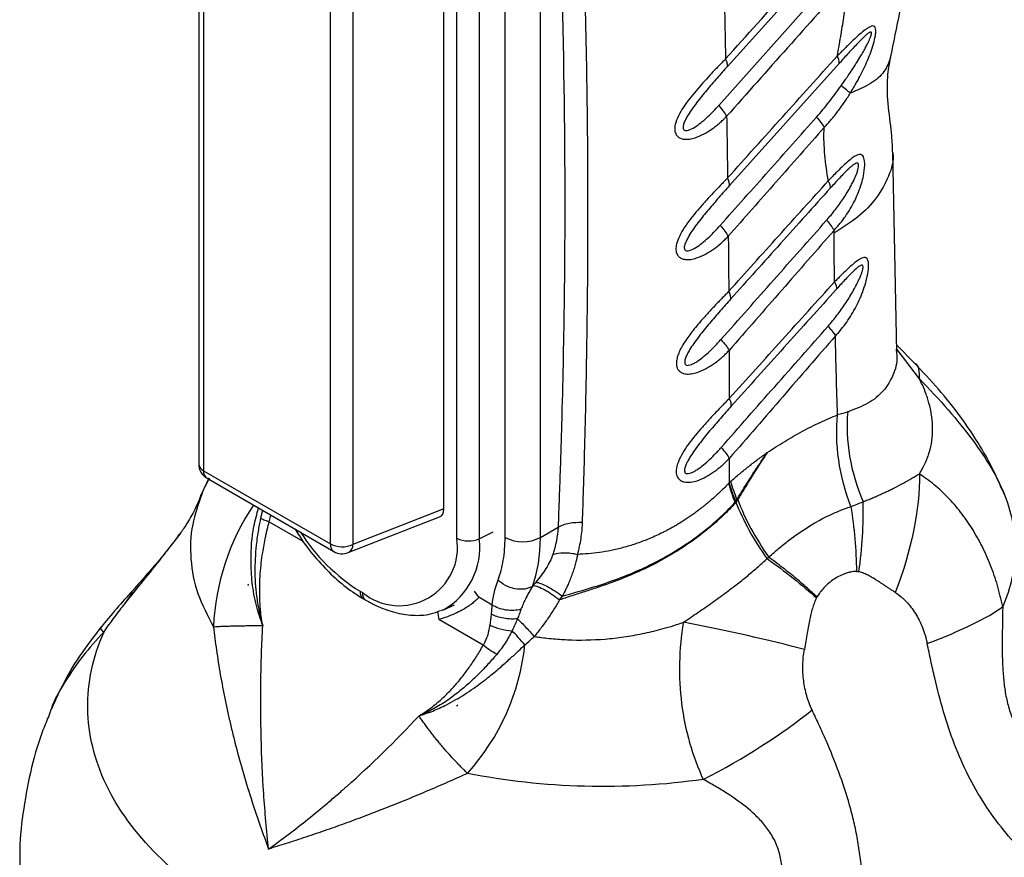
# Model space of a CAD drawing. Header units: millimetres. Extents: x 13 to 546, y 13 to 419.
# Tile 14 of 18: x 455 to 514, y 234 to 285. Entities that reach past the tile are written whole.
import ezdxf

# ---------------------------------------------------------------- set-up
doc = ezdxf.new("R2010")
doc.units = ezdxf.units.MM
doc.header["$LTSCALE"] = 2

msp = doc.modelspace()

# ---------------------------------------------------------------- linework, layer by layer
for p, q in [((465.741, 312.571), (465.741, 258.052)), ((466.034, 312.162), (466.034, 257.644)), ((481.227, 253.595), (481.227, 311.733)), ((482.576, 311.698), (482.576, 253.561)), ((480.447, 255.348), (480.447, 310.879)), ((484.124, 253.637), (484.124, 309.565)), ((486.245, 253.637), (486.245, 309.565)), ((473.647, 253.249), (473.647, 307.767)), ((474.997, 307.733), (474.997, 253.215)), ((505.107, 290.434), (497.469, 281.915)), ((496.945, 279.568), (504.277, 287.783)), ((504.174, 282.096), (497.59, 274.759)), ((507.633, 264.762), (507.385, 276.74)), ((503.868, 271.916), (503.867, 272.073)), ((507.585, 264.935), (507.596, 264.839)), ((507.608, 264.842), (507.631, 264.827)), ((508.697, 264.094), (507.625, 265.174)), ((508.987, 263.157), (507.655, 264.912)), ((497.581, 258.383), (497.579, 256.931)), ((466.034, 257.644), (473.647, 253.249)), ((466.368, 257.193), (466.102, 256.653)), ((466.347, 257.195), (466.111, 256.665)), ((466.241, 257.186), (473.854, 252.791)), ((465.999, 256.444), (465.938, 256.242)), ((497.661, 257.003), (497.579, 256.931)), ((465.9, 256.255), (465.889, 256.228)), ((469.577, 255.26), (469.455, 254.799)), ((480.447, 255.348), (474.997, 253.215)), ((497.934, 255.749), (497.971, 255.811)), ((469.969, 254.583), (470.079, 254.97)), ((474.719, 252.726), (480.196, 254.87)), ((469.969, 254.583), (471.99, 253.416)), ((486.245, 253.637), (487.304, 254.248)), ((482.576, 253.561), (483.412, 253.966)), ((468.713, 250.798), (468.696, 250.765)), ((468.713, 250.798), (468.714, 250.807)), ((468.723, 250.794), (468.713, 250.798)), ((461.31, 249.656), (461.791, 250.328)), ((461.791, 250.328), (461.822, 250.372)), ((475.427, 250.409), (475.568, 250.327)), ((475.634, 249.951), (475.775, 249.869)), ((482.557, 250.043), (482.285, 250.416)), ((483.357, 249.581), (482.557, 250.043)), ((487.398, 249.888), (487.561, 250.111)), ((480.425, 249.295), (481.1, 249.594)), ((480.08, 249.196), (480.15, 248.706)), ((482.817, 247.166), (480.15, 248.706)), ((481.25, 243.562), (481.251, 243.56)), ((481.251, 243.56), (481.267, 243.561)), ((481.251, 243.56), (481.253, 243.516)), ((456.891, 243.347), (456.735, 242.872))]:
    msp.add_line(p, q)
at = {"flags": 128}
msp.add_lwpolyline([(480.425, 249.295), (480.304, 249.244), (480.284, 249.237)], dxfattribs=at)
for centre, radius, start, end in [((503.428, 282.135), 0.747, 357.01976, 32.57865), ((466.741, 258.052), 1, 180, 240.00269), ((466.236, 258.098), 0.497, 185.33049, 245.98965), ((466.514, 257.586), 0.484, 173.09891, 235.58891), ((489.993, 246.433), 26, 156.84119, 157.83901), ((489.993, 246.433), 26, 22.12672, 22.7633), ((480.793, 247.655), 14.181, 146.04413, 177.49623), ((481.385, 260.013), 11.302, 212.44128, 238.18712), ((477.777, 253.035), 3.495, 230.79671, 9.21404), ((478.312, 253.036), 4.297, 299.46311, 7.01691), ((481.937, 254.977), 1.554, 242.80519, 294.30715), ((485.185, 255.684), 2.306, 242.60996, 297.3903), ((474.142, 253.197), 0.498, 174.01441, 234.67341), ((474.358, 254.631), 1.554, 242.80519, 294.30715), ((474.482, 253.184), 0.516, 297.344, 3.37352), ((474.354, 253.657), 1, 240.00269, 291.38039), ((475.907, 250.351), 0.484, 173.09739, 235.60443), ((476.063, 250.275), 0.498, 174.01822, 234.63253), ((471.732, 248.621), 13.654, 317.94164, 353.9733)]:
    msp.add_arc(centre, radius, start, end)
msp.add_ellipse((479.737, 255.764), major_axis=(-0.504, 0.873), ratio=0.573012, start_param=3.054976, end_param=3.923257)
for points, knots in [([(488.772, 254.529), (488.794, 255.202), (488.842, 256.708), (488.913, 259.198), (488.984, 262.156), (489.047, 265.576), (489.104, 270.456), (489.107, 276.598), (489.004, 283.834), (488.795, 290.978), (488.516, 297.27), (488.219, 302.453), (487.959, 306.327), (487.731, 309.409), (487.589, 311.197), (487.528, 311.963)], [0, 0, 0, 0, 0.03395, 0.075925, 0.125925, 0.18395, 0.25, 0.375358, 0.5, 0.625858, 0.75, 0.83338, 0.90284, 0.95838, 1, 1, 1, 1]), ([(486.245, 309.565), (486.336, 308.456), (486.426, 307.346), (486.593, 305.118), (486.672, 304.001), (486.898, 300.641), (487.031, 298.39), (487.377, 291.603), (487.537, 287.033), (487.713, 277.805), (487.728, 273.148), (487.647, 266.103), (487.602, 263.745), (487.509, 260.194), (487.474, 259.008), (487.396, 256.631), (487.351, 255.44), (487.304, 254.248)], [0, 0, 0, 0, 0.0625, 0.0625, 0.125, 0.125, 0.25, 0.25, 0.5, 0.5, 0.75, 0.75, 0.875, 0.875, 0.9375, 0.9375, 1, 1, 1, 1]), ([(507.253, 282.43), (507.636, 284.259), (508.348, 287.648), (508.886, 292.23), (509.109, 295.932), (509.125, 298.664), (509.06, 300.624), (508.964, 302.208), (508.81, 303.881), (508.572, 305.864), (508.313, 307.252), (508.173, 308.004)], [0, 0, 0, 0, 0.202424, 0.375244, 0.517956, 0.630122, 0.697624, 0.752515, 0.820055, 0.902472, 1, 1, 1, 1]), ([(504.737, 287.144), (503.516, 285.774), (501.075, 283.035), (498.638, 280.29), (497.42, 278.918)], [0, 0, 0, 0, 0.5, 1, 1, 1, 1]), ([(504.057, 282.537), (504.093, 282.732), (504.164, 283.121), (504.299, 283.897), (504.453, 284.862), (504.583, 285.818), (504.676, 286.578), (504.717, 286.955), (504.737, 287.144)], [0, 0, 0, 0, 0.125, 0.25, 0.5, 0.75, 0.875, 1, 1, 1, 1]), ([(504.834, 280.301), (504.879, 280.375), (504.969, 280.522), (505.098, 280.738), (505.228, 280.964), (505.48, 281.422), (505.758, 281.988), (506.025, 282.644), (506.199, 283.145), (506.311, 283.557), (506.366, 283.873), (506.377, 284.089), (506.348, 284.255), (506.273, 284.332), (506.168, 284.351), (506.035, 284.304), (505.883, 284.216), (505.681, 284.071), (505.423, 283.859), (505.095, 283.559), (504.813, 283.289), (504.578, 283.059), (504.406, 282.887), (504.233, 282.713), (504.116, 282.596), (504.057, 282.537)], [0, 0, 0, 0, 0.0311957, 0.0624945, 0.0909844, 0.1249924, 0.249896, 0.3142112, 0.3748809, 0.4373729, 0.4686192, 0.4998658, 0.5326584, 0.5623589, 0.5885049, 0.6248712, 0.6561535, 0.6875061, 0.7500274, 0.8086774, 0.8750151, 0.9067708, 0.9375067, 0.9687228, 1, 1, 1, 1]), ([(504.287, 280.745), (504.381, 280.88), (504.543, 281.111), (504.787, 281.463), (505.01, 281.798), (505.245, 282.165), (505.466, 282.527), (505.653, 282.854), (505.796, 283.119), (505.902, 283.327), (505.986, 283.508), (506.05, 283.662), (506.092, 283.788), (506.113, 283.886), (506.107, 283.951), (506.062, 283.98), (505.961, 283.935), (505.795, 283.806), (505.561, 283.588), (505.292, 283.313), (505.007, 283.011), (504.732, 282.713), (504.451, 282.405), (504.266, 282.199), (504.174, 282.096)], [0, 0, 0, 0, 0.0729001, 0.1249975, 0.1896614, 0.2500044, 0.3162861, 0.3750025, 0.4135106, 0.4470659, 0.4758182, 0.5000066, 0.5202495, 0.5361396, 0.549325, 0.5625104, 0.5881306, 0.6249862, 0.6797094, 0.7500188, 0.8096261, 0.8750076, 0.9375038, 1, 1, 1, 1]), ([(497.476, 275.215), (498.573, 276.435), (500.766, 278.875), (502.96, 281.317), (504.057, 282.537)], [0, 0, 0, 0, 0.5, 1, 1, 1, 1]), ([(507.249, 282.431), (507.146, 282.147), (506.938, 281.574), (506.119, 280.847), (505.263, 280.483), (504.835, 280.301)], [0, 0, 0, 0, 0.327921, 0.663967, 1, 1, 1, 1]), ([(507.385, 276.732), (507.373, 277.061), (507.341, 277.892), (507.111, 279.454), (507.012, 281.081), (507.19, 282.068), (507.261, 282.461)], [0, 0, 0, 0, 0.195936, 0.494208, 0.798375, 1, 1, 1, 1]), ([(497.356, 282.366), (497.287, 282.293), (497.151, 282.149), (496.951, 281.946), (496.741, 281.729), (496.462, 281.432), (496.101, 281.044), (495.544, 280.418), (494.889, 279.612), (494.419, 278.812), (494.299, 278.284), (494.302, 278.055), (494.357, 277.877), (494.436, 277.745), (494.566, 277.635), (494.759, 277.552), (494.98, 277.533), (495.247, 277.554), (495.605, 277.642), (496.063, 277.846), (496.477, 278.105), (496.78, 278.331), (497.003, 278.517), (497.212, 278.709), (497.35, 278.848), (497.42, 278.918)], [0, 0, 0, 0, 0.031555, 0.062556, 0.089346, 0.125111, 0.187336, 0.250204, 0.377178, 0.49959, 0.53072, 0.562106, 0.583021, 0.60392, 0.624727, 0.652821, 0.687281, 0.707514, 0.749824, 0.814837, 0.874907, 0.909492, 0.937453, 0.968514, 1, 1, 1, 1]), ([(497.469, 281.915), (497.366, 281.799), (497.159, 281.567), (496.743, 281.094), (496.223, 280.491), (495.707, 279.857), (495.324, 279.336), (495.099, 278.993), (494.95, 278.724), (494.868, 278.541), (494.822, 278.4), (494.801, 278.288), (494.804, 278.185), (494.849, 278.099), (494.939, 278.061), (495.067, 278.068), (495.292, 278.142), (495.727, 278.4), (496.193, 278.795), (496.632, 279.225), (496.841, 279.454), (496.945, 279.568)], [0, 0, 0, 0, 0.062489, 0.124975, 0.249925, 0.374918, 0.442254, 0.499913, 0.533569, 0.562414, 0.579169, 0.59388, 0.610431, 0.625202, 0.643024, 0.660964, 0.687757, 0.750156, 0.87503, 0.937515, 1, 1, 1, 1]), ([(497.469, 281.915), (497.483, 281.965), (497.48, 282.03), (497.442, 282.183), (497.406, 282.271), (497.356, 282.366)], [0, 0, 0, 0, 0.5, 0.5, 1, 1, 1, 1]), ([(502.817, 278.872), (502.946, 279.021), (503.205, 279.319), (503.575, 279.785), (503.936, 280.259), (504.17, 280.583), (504.287, 280.745)], [0, 0, 0, 0, 0.25, 0.500004, 0.750002, 1, 1, 1, 1]), ([(504.835, 280.301), (504.777, 280.361), (504.699, 280.43), (504.514, 280.58), (504.405, 280.662), (504.287, 280.745)], [0, 0, 0, 0, 0.5, 0.5, 1, 1, 1, 1]), ([(503.273, 278.247), (503.346, 278.325), (503.491, 278.481), (503.771, 278.803), (504.104, 279.224), (504.419, 279.662), (504.66, 280.024), (504.777, 280.209), (504.835, 280.301)], [0, 0, 0, 0, 0.125006, 0.250004, 0.499985, 0.749989, 0.875061, 1, 1, 1, 1]), ([(496.945, 279.568), (497.047, 279.453), (497.141, 279.337), (497.302, 279.117), (497.369, 279.012), (497.42, 278.918)], [0, 0, 0, 0, 0.5, 0.5, 1, 1, 1, 1]), ([(497.036, 272.365), (497.999, 273.45), (499.926, 275.619), (501.853, 277.788), (502.817, 278.872)], [0, 0, 0, 0, 0.499961, 1, 1, 1, 1]), ([(503.273, 278.247), (502.313, 277.159), (500.394, 274.983), (498.477, 272.804), (497.518, 271.715)], [0, 0, 0, 0, 0.5, 1, 1, 1, 1]), ([(503.521, 275.047), (503.481, 275.301), (503.401, 275.808), (503.307, 276.589), (503.263, 277.263), (503.258, 277.75), (503.264, 278.032), (503.27, 278.176), (503.273, 278.247)], [0, 0, 0, 0, 0.250014, 0.500017, 0.749989, 0.874992, 0.937495, 1, 1, 1, 1]), ([(503.867, 272.073), (503.927, 272.14), (504.047, 272.272), (504.213, 272.465), (504.38, 272.675), (504.698, 273.114), (505.034, 273.679), (505.337, 274.359), (505.513, 274.862), (505.65, 275.405), (505.716, 275.88), (505.704, 276.231), (505.661, 276.429), (505.59, 276.563), (505.487, 276.627), (505.362, 276.632), (505.241, 276.59), (505.088, 276.512), (504.878, 276.364), (504.58, 276.108), (504.237, 275.781), (503.944, 275.488), (503.704, 275.238), (503.582, 275.111), (503.521, 275.047)], [0, 0, 0, 0, 0.031422, 0.062511, 0.089236, 0.125027, 0.24991, 0.312613, 0.374919, 0.426952, 0.499896, 0.53645, 0.562404, 0.593774, 0.624906, 0.652927, 0.687411, 0.705396, 0.750013, 0.814516, 0.875014, 0.937492, 0.96856, 1, 1, 1, 1]), ([(507.382, 276.731), (507.383, 276.725), (507.47, 276.257), (507.18, 275.323), (506.488, 274.024), (505.367, 272.861), (504.358, 272.225), (503.868, 271.916)], [0, 0, 0, 0, 0.003409, 0.265234, 0.521617, 0.767765, 1, 1, 1, 1]), ([(503.419, 272.68), (503.509, 272.784), (503.689, 272.991), (504.032, 273.423), (504.437, 273.987), (504.811, 274.597), (505.07, 275.104), (505.212, 275.44), (505.297, 275.696), (505.333, 275.865), (505.34, 275.981), (505.327, 276.056), (505.293, 276.102), (505.228, 276.115), (505.124, 276.076), (504.997, 275.989), (504.859, 275.876), (504.687, 275.718), (504.46, 275.493), (504.19, 275.21), (503.912, 274.91), (503.73, 274.708), (503.639, 274.607)], [0, 0, 0, 0, 0.062477, 0.12495, 0.24987, 0.374873, 0.443232, 0.499888, 0.534211, 0.56237, 0.578814, 0.59374, 0.608742, 0.625085, 0.652527, 0.687529, 0.716549, 0.750108, 0.808782, 0.875053, 0.937529, 1, 1, 1, 1]), ([(497.476, 275.215), (497.407, 275.143), (497.268, 275), (496.987, 274.711), (496.633, 274.338), (496.208, 273.881), (495.638, 273.242), (494.973, 272.427), (494.481, 271.586), (494.372, 271.054), (494.384, 270.79), (494.453, 270.584), (494.615, 270.426), (494.828, 270.331), (495.053, 270.311), (495.323, 270.33), (495.687, 270.42), (496.15, 270.628), (496.641, 270.936), (497.018, 271.235), (497.309, 271.503), (497.448, 271.644), (497.518, 271.715)], [0, 0, 0, 0, 0.031266, 0.062528, 0.125045, 0.187532, 0.250206, 0.379954, 0.499602, 0.542216, 0.562136, 0.596205, 0.624682, 0.652869, 0.687215, 0.707585, 0.749889, 0.815193, 0.874942, 0.93747, 0.968736, 1, 1, 1, 1]), ([(497.59, 274.759), (497.485, 274.641), (497.275, 274.406), (496.853, 273.927), (496.327, 273.315), (495.804, 272.673), (495.415, 272.145), (495.187, 271.797), (495.034, 271.524), (494.949, 271.339), (494.901, 271.195), (494.876, 271.081), (494.875, 270.975), (494.914, 270.882), (495.002, 270.838), (495.132, 270.841), (495.361, 270.915), (495.803, 271.176), (496.275, 271.578), (496.72, 272.016), (496.931, 272.249), (497.036, 272.365)], [0, 0, 0, 0, 0.062505, 0.125007, 0.249989, 0.37502, 0.44215, 0.500052, 0.533756, 0.562569, 0.579296, 0.593915, 0.610569, 0.625117, 0.64291, 0.660891, 0.687674, 0.750086, 0.874997, 0.937499, 1, 1, 1, 1]), ([(497.548, 268.414), (498.546, 269.523), (500.537, 271.734), (502.528, 273.945), (503.521, 275.047)], [0, 0, 0, 0, 0.501665, 1, 1, 1, 1]), ([(503.639, 274.607), (502.642, 273.497), (500.65, 271.279), (498.658, 269.061), (497.663, 267.953)], [0, 0, 0, 0, 0.500093, 1, 1, 1, 1]), ([(497.081, 265.514), (498.136, 266.708), (500.249, 269.097), (502.362, 271.486), (503.419, 272.68)], [0, 0, 0, 0, 0.499799, 1, 1, 1, 1]), ([(497.036, 272.365), (497.139, 272.25), (497.234, 272.134), (497.398, 271.914), (497.466, 271.809), (497.518, 271.715)], [0, 0, 0, 0, 0.5, 0.5, 1, 1, 1, 1]), ([(503.867, 272.073), (502.82, 270.876), (500.72, 268.474), (498.622, 266.07), (497.569, 264.864)], [0, 0, 0, 0, 0.498302, 1, 1, 1, 1]), ([(503.893, 268.978), (503.888, 269.468), (503.877, 270.446), (503.871, 271.426), (503.868, 271.916)], [0, 0, 0, 0, 0.5, 1, 1, 1, 1]), ([(503.947, 265.732), (504.007, 265.797), (504.127, 265.928), (504.357, 266.198), (504.628, 266.558), (504.924, 267.013), (505.286, 267.658), (505.655, 268.506), (505.881, 269.336), (505.939, 269.843), (505.94, 270.036), (505.923, 270.174), (505.896, 270.296), (505.833, 270.396), (505.726, 270.449), (505.605, 270.433), (505.456, 270.371), (505.245, 270.24), (504.956, 270.004), (504.611, 269.689), (504.318, 269.408), (504.078, 269.163), (503.955, 269.04), (503.893, 268.978)], [0, 0, 0, 0, 0.031267, 0.062529, 0.125051, 0.188216, 0.250109, 0.3782, 0.4997, 0.530965, 0.562248, 0.576057, 0.593615, 0.624853, 0.65293, 0.687385, 0.710935, 0.749914, 0.815442, 0.874965, 0.937471, 0.968736, 1, 1, 1, 1]), ([(503.507, 266.323), (503.598, 266.429), (503.78, 266.64), (504.128, 267.08), (504.54, 267.654), (504.923, 268.269), (505.199, 268.774), (505.36, 269.105), (505.47, 269.362), (505.54, 269.551), (505.586, 269.708), (505.611, 269.838), (505.607, 269.921), (505.585, 269.962), (505.552, 269.984), (505.487, 269.978), (505.338, 269.895), (505.027, 269.628), (504.66, 269.248), (504.291, 268.851), (504.106, 268.645), (504.013, 268.543)], [0, 0, 0, 0, 0.062498, 0.124994, 0.249967, 0.374927, 0.442039, 0.499935, 0.533597, 0.562447, 0.587448, 0.606252, 0.625075, 0.633875, 0.642991, 0.660949, 0.687756, 0.750132, 0.875012, 0.937505, 1, 1, 1, 1]), ([(497.579, 261.98), (498.638, 263.154), (500.742, 265.487), (502.847, 267.82), (503.893, 268.978)], [0, 0, 0, 0, 0.503274, 1, 1, 1, 1]), ([(497.548, 268.414), (497.477, 268.34), (497.338, 268.194), (497.135, 267.988), (496.921, 267.767), (496.635, 267.464), (496.265, 267.068), (495.782, 266.526), (495.272, 265.912), (494.787, 265.224), (494.505, 264.656), (494.414, 264.268), (494.403, 264.088), (494.416, 263.94), (494.449, 263.799), (494.535, 263.663), (494.661, 263.551), (494.85, 263.463), (495.078, 263.44), (495.353, 263.459), (495.721, 263.551), (496.189, 263.761), (496.61, 264.028), (496.918, 264.26), (497.145, 264.452), (497.358, 264.649), (497.499, 264.792), (497.569, 264.864)], [0, 0, 0, 0, 0.031555, 0.062498, 0.088953, 0.124999, 0.18765, 0.249978, 0.338662, 0.421781, 0.499673, 0.532041, 0.553029, 0.562247, 0.586031, 0.60702, 0.624912, 0.652999, 0.687406, 0.707967, 0.750049, 0.815173, 0.875019, 0.909373, 0.937509, 0.968522, 1, 1, 1, 1]), ([(504.013, 268.543), (502.962, 267.374), (500.856, 265.031), (498.75, 262.688), (497.695, 261.514)], [0, 0, 0, 0, 0.498843, 1, 1, 1, 1]), ([(497.663, 267.953), (497.556, 267.834), (497.343, 267.596), (496.916, 267.11), (496.383, 266.49), (495.853, 265.839), (495.459, 265.304), (495.227, 264.952), (495.071, 264.675), (494.983, 264.488), (494.932, 264.343), (494.905, 264.226), (494.9, 264.117), (494.934, 264.02), (495.02, 263.964), (495.152, 263.967), (495.313, 264.017), (495.5, 264.109), (495.748, 264.264), (496.062, 264.503), (496.414, 264.817), (496.704, 265.104), (496.921, 265.336), (497.028, 265.455), (497.081, 265.514)], [0, 0, 0, 0, 0.062509, 0.125016, 0.250011, 0.374992, 0.442184, 0.500028, 0.533746, 0.562547, 0.579251, 0.593831, 0.610584, 0.625056, 0.641939, 0.661905, 0.687446, 0.715957, 0.74996, 0.807597, 0.874989, 0.937492, 0.968746, 1, 1, 1, 1]), ([(497.086, 259.033), (498.158, 260.251), (500.298, 262.682), (502.439, 265.111), (503.507, 266.323)], [0, 0, 0, 0, 0.501072, 1, 1, 1, 1]), ([(497.081, 265.514), (497.185, 265.399), (497.281, 265.284), (497.447, 265.063), (497.516, 264.959), (497.569, 264.864)], [0, 0, 0, 0, 0.5, 0.5, 1, 1, 1, 1]), ([(503.947, 265.732), (502.893, 264.517), (500.77, 262.068), (498.649, 259.617), (497.581, 258.383)], [0, 0, 0, 0, 0.496322, 1, 1, 1, 1]), ([(504.076, 261), (504.051, 261.788), (504.001, 263.363), (503.965, 264.942), (503.947, 265.732)], [0, 0, 0, 0, 0.5, 1, 1, 1, 1]), ([(507.596, 264.839), (507.61, 264.727), (507.68, 264.189), (507.442, 263.357), (506.87, 262.404), (505.953, 261.65), (505.109, 261.329), (504.685, 261.168)], [0, 0, 0, 0, 0.060698, 0.29354, 0.527304, 0.762669, 1, 1, 1, 1]), ([(513.95, 256.495), (513.759, 256.939), (513.338, 257.915), (512.495, 259.376), (511.429, 260.953), (510.155, 262.559), (509.161, 263.604), (508.664, 264.127)], [0, 0, 0, 0, 0.155098, 0.340892, 0.545664, 0.772816, 1, 1, 1, 1]), ([(508.987, 263.157), (508.996, 263.566), (509.005, 263.982), (508.697, 264.087), (508.692, 264.089)], [0, 0, 0, 0, 0.9835549, 1, 1, 1, 1]), ([(508.986, 257.46), (509.021, 257.516), (509.103, 257.65), (509.237, 257.887), (509.369, 258.16), (509.487, 258.453), (509.625, 258.868), (509.747, 259.429), (509.796, 260.144), (509.747, 260.877), (509.626, 261.479), (509.495, 261.934), (509.364, 262.32), (509.198, 262.729), (509.047, 263.035), (508.987, 263.157)], [0, 0, 0, 0, 0.034146, 0.081762, 0.14286, 0.195124, 0.250013, 0.376432, 0.500011, 0.624718, 0.750008, 0.800037, 0.850008, 0.940048, 1, 1, 1, 1]), ([(508.987, 263.157), (510.212, 261.914), (511.302, 260.656), (513.03, 258.324), (513.666, 257.251), (514.023, 256.36)], [0, 0, 0, 0, 0.5, 0.5, 1, 1, 1, 1]), ([(497.579, 261.98), (497.508, 261.905), (497.367, 261.758), (497.162, 261.551), (496.946, 261.328), (496.657, 261.023), (496.284, 260.623), (495.705, 259.976), (495.027, 259.144), (494.536, 258.317), (494.396, 257.767), (494.388, 257.521), (494.434, 257.326), (494.511, 257.182), (494.639, 257.059), (494.835, 256.965), (495.065, 256.94), (495.343, 256.958), (495.715, 257.051), (496.189, 257.265), (496.614, 257.535), (496.925, 257.771), (497.154, 257.966), (497.368, 258.166), (497.51, 258.31), (497.581, 258.383)], [0, 0, 0, 0, 0.031589, 0.06253, 0.088985, 0.125061, 0.187593, 0.250102, 0.378477, 0.499662, 0.531122, 0.562116, 0.583776, 0.604668, 0.624723, 0.65276, 0.687246, 0.707406, 0.749924, 0.814973, 0.874957, 0.909277, 0.937478, 0.968497, 1, 1, 1, 1]), ([(497.695, 261.514), (497.587, 261.394), (497.371, 261.152), (496.939, 260.662), (496.503, 260.155), (496.079, 259.639), (495.76, 259.235), (495.463, 258.833), (495.228, 258.477), (495.069, 258.196), (494.979, 258.006), (494.925, 257.859), (494.896, 257.741), (494.887, 257.629), (494.916, 257.526), (494.999, 257.464), (495.134, 257.463), (495.296, 257.513), (495.486, 257.606), (495.737, 257.764), (496.056, 258.006), (496.412, 258.325), (496.705, 258.617), (496.925, 258.852), (497.032, 258.973), (497.086, 259.033)], [0, 0, 0, 0, 0.062514, 0.125011, 0.250016, 0.314545, 0.37503, 0.442142, 0.50006, 0.533728, 0.562577, 0.57926, 0.593857, 0.610715, 0.625089, 0.642001, 0.661859, 0.687457, 0.715904, 0.749969, 0.807549, 0.874993, 0.937494, 0.968747, 1, 1, 1, 1]), ([(504.685, 261.168), (504.608, 260.337), (504.645, 259.429), (504.958, 257.585), (505.234, 256.652), (505.603, 255.778)], [0, 0, 0, 0, 0.5, 0.5, 1, 1, 1, 1]), ([(499.851, 258.732), (500.027, 258.848), (500.378, 259.081), (501.083, 259.517), (501.965, 260.023), (502.847, 260.467), (503.551, 260.786), (503.901, 260.929), (504.076, 261)], [0, 0, 0, 0, 0.125, 0.25, 0.5, 0.75, 0.875, 1, 1, 1, 1]), ([(504.873, 255.49), (504.532, 256.387), (504.28, 257.343), (504.007, 259.23), (503.987, 260.157), (504.076, 261)], [0, 0, 0, 0, 0.5, 0.5, 1, 1, 1, 1]), ([(497.086, 259.033), (497.191, 258.918), (497.288, 258.803), (497.456, 258.583), (497.527, 258.478), (497.581, 258.383)], [0, 0, 0, 0, 0.5, 0.5, 1, 1, 1, 1]), ([(497.661, 257.003), (497.751, 257.081), (497.931, 257.237), (498.294, 257.54), (498.748, 257.909), (499.207, 258.261), (499.575, 258.532), (499.759, 258.666), (499.851, 258.732)], [0, 0, 0, 0, 0.125, 0.25, 0.5, 0.75, 0.875, 1, 1, 1, 1]), ([(498.034, 255.912), (498.174, 256.139), (498.467, 256.614), (498.914, 257.322), (499.286, 257.891), (499.596, 258.359), (499.754, 258.591), (499.851, 258.732)], [0, 0, 0, 0, 0.239471, 0.5, 0.75, 0.847296, 1, 1, 1, 1]), ([(499.851, 258.732), (499.771, 258.61), (499.617, 258.377), (499.315, 257.908), (498.94, 257.318), (498.504, 256.608), (498.22, 256.133), (498.083, 255.903)], [0, 0, 0, 0, 0.130803, 0.25, 0.5, 0.759053, 1, 1, 1, 1]), ([(505.603, 255.778), (505.701, 255.817), (505.895, 255.894), (506.177, 256.011), (506.451, 256.129), (506.715, 256.247), (506.971, 256.365), (507.219, 256.484), (507.578, 256.661), (508.022, 256.896), (508.529, 257.184), (508.836, 257.369), (508.986, 257.46)], [0, 0, 0, 0, 0.072809, 0.145112, 0.216937, 0.288311, 0.359262, 0.429819, 0.500013, 0.673574, 0.840127, 1, 1, 1, 1]), ([(513.986, 249.485), (513.938, 249.697), (513.842, 250.122), (513.677, 250.751), (513.48, 251.363), (513.186, 252.162), (512.76, 253.117), (512.158, 254.188), (511.472, 255.168), (510.839, 255.909), (510.299, 256.444), (509.732, 256.929), (509.285, 257.247), (508.986, 257.46)], [0, 0, 0, 0, 0.0625, 0.125, 0.1875, 0.25, 0.375, 0.5, 0.625, 0.75, 0.8125, 0.875, 1, 1, 1, 1]), ([(497.549, 256.898), (497.467, 256.813), (497.307, 256.645), (497.059, 256.401), (496.811, 256.168), (496.563, 255.945), (496.314, 255.731), (496.066, 255.528), (495.82, 255.334), (495.574, 255.149), (495.331, 254.974), (495.09, 254.808), (494.852, 254.651), (494.617, 254.503), (494.385, 254.363), (494.157, 254.232), (493.932, 254.108), (493.713, 253.993), (493.314, 253.793), (492.734, 253.533), (491.969, 253.248), (491.221, 253.02), (490.495, 252.85), (489.796, 252.732), (489.127, 252.654), (488.692, 252.631), (488.48, 252.619)], [0, 0, 0, 0, 0.035591, 0.070418, 0.104477, 0.137762, 0.17027, 0.201998, 0.232946, 0.263117, 0.292514, 0.321139, 0.348994, 0.376081, 0.402403, 0.427961, 0.452755, 0.476786, 0.500057, 0.582059, 0.66046, 0.735291, 0.806619, 0.874517, 0.938965, 1, 1, 1, 1]), ([(465.889, 256.228), (465.803, 256.008), (465.558, 255.383), (465.136, 254.63), (464.796, 254.097), (464.658, 253.912), (464.633, 253.878)], [0, 0, 0, 0, 0.203169, 0.577175, 0.922447, 1, 1, 1, 1]), ([(465.938, 256.242), (465.72, 255.632), (465.261, 254.344), (465.205, 252.331), (465.587, 250.262), (466.279, 248.937), (466.625, 248.275)], [0, 0, 0, 0, 0.230921, 0.48728, 0.74364, 1, 1, 1, 1]), ([(498.084, 255.903), (498.075, 255.89), (498.059, 255.863), (498.027, 255.809), (498.003, 255.768), (497.987, 255.74)], [0, 0, 0, 0, 0.25, 0.5, 1, 1, 1, 1]), ([(498.083, 255.903), (498.292, 255.348), (498.56, 254.766), (499.192, 253.601), (499.554, 253.017), (499.946, 252.456)], [0, 0, 0, 0, 0.5, 0.5, 1, 1, 1, 1]), ([(514.023, 256.36), (514.499, 255.236), (514.738, 254.078), (514.726, 251.764), (514.475, 250.607), (513.986, 249.485)], [0, 0, 0, 0, 0.5, 0.5, 1, 1, 1, 1]), ([(469.58, 248.345), (469.446, 248.741), (469.165, 249.572), (468.929, 250.895), (468.849, 252.49), (468.948, 254.014), (469.232, 255.036), (469.333, 255.401)], [0, 0, 0, 0, 0.178101, 0.373567, 0.56271, 0.843963, 1, 1, 1, 1]), ([(497.987, 255.74), (497.903, 255.651), (497.735, 255.471), (497.474, 255.206), (497.205, 254.945), (496.928, 254.688), (496.644, 254.436), (496.353, 254.189), (496.054, 253.946), (495.748, 253.71), (495.177, 253.289), (494.337, 252.732), (493.257, 252.122), (492.249, 251.63), (491.319, 251.231), (490.432, 250.893), (489.594, 250.603), (488.81, 250.348), (488.082, 250.118), (487.62, 249.963), (487.398, 249.888)], [0, 0, 0, 0, 0.03151, 0.063087, 0.094727, 0.126425, 0.15818, 0.189988, 0.22185, 0.253763, 0.285729, 0.396867, 0.499956, 0.58611, 0.66716, 0.743211, 0.814387, 0.880816, 0.942634, 1, 1, 1, 1]), ([(487.561, 250.111), (488.068, 250.257), (488.571, 250.399), (489.564, 250.699), (490.054, 250.856), (491.5, 251.368), (492.436, 251.774), (494.206, 252.707), (495.043, 253.238), (496.591, 254.417), (497.301, 255.062), (497.934, 255.749)], [0, 0, 0, 0, 0.125, 0.125, 0.25, 0.25, 0.5, 0.5, 0.75, 0.75, 1, 1, 1, 1]), ([(499.852, 252.366), (499.458, 252.923), (499.095, 253.498), (498.464, 254.639), (498.197, 255.203), (497.987, 255.74)], [0, 0, 0, 0, 0.5, 0.5, 1, 1, 1, 1]), ([(499.946, 252.456), (500.052, 252.551), (500.249, 252.727), (500.544, 252.982), (500.834, 253.22), (501.434, 253.691), (502.354, 254.325), (503.295, 254.839), (503.926, 255.126), (504.233, 255.256), (504.549, 255.376), (504.759, 255.45), (504.873, 255.49)], [0, 0, 0, 0, 0.0675875, 0.1250098, 0.18747, 0.2500215, 0.5000444, 0.7499776, 0.8130968, 0.8749898, 0.9320756, 1, 1, 1, 1]), ([(504.873, 255.49), (504.998, 255.538), (505.247, 255.634), (505.485, 255.73), (505.603, 255.778)], [0, 0, 0, 0, 0.502382, 1, 1, 1, 1]), ([(469.455, 254.799), (469.433, 254.693), (469.385, 254.462), (469.317, 254.085), (469.249, 253.648), (469.177, 253.066), (469.121, 252.352), (469.105, 251.527), (469.142, 250.709), (469.217, 250.032), (469.303, 249.506), (469.391, 249.061), (469.485, 248.677), (469.557, 248.422), (469.58, 248.345)], [0, 0, 0, 0, 0.048993, 0.107003, 0.174012, 0.249994, 0.373673, 0.49999, 0.627057, 0.749986, 0.814468, 0.875006, 0.962056, 1, 1, 1, 1]), ([(469.455, 254.799), (469.49, 254.774), (469.555, 254.741), (469.733, 254.666), (469.845, 254.625), (469.969, 254.583)], [0, 0, 0, 0, 0.5, 0.5, 1, 1, 1, 1]), ([(469.58, 248.345), (469.569, 248.404), (469.53, 248.633), (469.46, 249.146), (469.402, 249.892), (469.394, 250.707), (469.43, 251.444), (469.493, 252.101), (469.571, 252.676), (469.659, 253.196), (469.735, 253.584), (469.803, 253.893), (469.875, 254.2), (469.931, 254.43), (469.969, 254.583)], [0, 0, 0, 0, 0.029039, 0.112487, 0.249923, 0.38764, 0.50005, 0.600107, 0.700026, 0.775019, 0.850017, 0.887511, 0.925003, 1, 1, 1, 1]), ([(471.531, 254.132), (471.696, 253.865), (472.12, 253.179), (472.931, 252.184), (473.921, 251.176), (474.837, 250.439), (475.417, 250.084), (475.634, 249.951)], [0, 0, 0, 0, 0.149648, 0.385026, 0.621132, 0.85844, 1, 1, 1, 1]), ([(488.772, 254.529), (488.508, 254.54), (488.231, 254.522), (487.721, 254.424), (487.49, 254.345), (487.304, 254.248)], [0, 0, 0, 0, 0.5, 0.5, 1, 1, 1, 1]), ([(488.48, 252.619), (488.497, 252.684), (488.538, 252.84), (488.611, 253.156), (488.686, 253.567), (488.738, 253.98), (488.762, 254.301), (488.769, 254.462), (488.772, 254.529)], [0, 0, 0, 0, 0.103256, 0.25, 0.5, 0.75, 0.896142, 1, 1, 1, 1]), ([(461.31, 249.656), (461.687, 250.122), (462.428, 251.039), (463.343, 252.187), (464.018, 253.056), (464.396, 253.552), (464.582, 253.808), (464.633, 253.878)], [0, 0, 0, 0, 0.326612, 0.643628, 0.803835, 0.946271, 1, 1, 1, 1]), ([(464.668, 253.924), (464.487, 253.682), (464.119, 253.189), (463.132, 251.975), (462.259, 250.994), (461.669, 250.33)], [0, 0, 0, 0, 0.238272, 0.4848286, 1, 1, 1, 1]), ([(483.702, 251.074), (483.842, 251.444), (483.947, 251.844), (484.089, 252.704), (484.124, 253.159), (484.124, 253.637)], [0, 0, 0, 0, 0.5, 0.5, 1, 1, 1, 1]), ([(486.984, 252.606), (486.892, 252.335), (486.751, 252.055), (486.405, 251.497), (486.2, 251.22), (485.974, 250.948)], [0, 0, 0, 0, 0.5, 0.5, 1, 1, 1, 1]), ([(486.984, 252.606), (487.17, 252.676), (487.407, 252.718), (487.929, 252.723), (488.212, 252.686), (488.48, 252.619)], [0, 0, 0, 0, 0.5, 0.5, 1, 1, 1, 1]), ([(488.48, 252.619), (488.463, 252.539), (488.43, 252.391), (488.382, 252.185), (488.322, 251.958), (488.241, 251.693), (488.131, 251.375), (488.007, 251.057), (487.889, 250.781), (487.739, 250.469), (487.634, 250.258), (487.561, 250.111)], [0, 0, 0, 0, 0.0996627, 0.1830333, 0.2499996, 0.3736873, 0.500033, 0.6274293, 0.7500289, 0.8261316, 1, 1, 1, 1]), ([(494.825, 248.543), (494.971, 248.639), (495.264, 248.834), (495.703, 249.131), (496.143, 249.434), (496.585, 249.746), (497.028, 250.066), (497.523, 250.433), (498.086, 250.863), (498.71, 251.36), (499.305, 251.87), (499.679, 252.208), (499.852, 252.366)], [0, 0, 0, 0, 0.080242, 0.161646, 0.244259, 0.328144, 0.413371, 0.500007, 0.618708, 0.750012, 0.883847, 1, 1, 1, 1]), ([(502.847, 250.063), (502.769, 250.135), (502.605, 250.288), (502.337, 250.529), (502.035, 250.794), (501.696, 251.083), (501.319, 251.395), (500.901, 251.731), (500.442, 252.088), (500.115, 252.331), (499.946, 252.456)], [0, 0, 0, 0, 0.089664, 0.189479, 0.299447, 0.419552, 0.549752, 0.689975, 0.84011, 1, 1, 1, 1]), ([(505.208, 251.6), (505.164, 251.597), (505.075, 251.592), (504.939, 251.573), (504.827, 251.551), (504.715, 251.523), (504.584, 251.485), (504.352, 251.4), (504.051, 251.253), (503.794, 251.088), (503.587, 250.928), (503.408, 250.774), (503.227, 250.589), (503.085, 250.418), (502.994, 250.296), (502.914, 250.178), (502.869, 250.101), (502.847, 250.063)], [0, 0, 0, 0, 0.048826, 0.099249, 0.151392, 0.173713, 0.225749, 0.299883, 0.439565, 0.580441, 0.614174, 0.704554, 0.816877, 0.867126, 0.917354, 0.960423, 1, 1, 1, 1]), ([(507.53, 250.341), (507.473, 250.378), (507.417, 250.415), (507.307, 250.488), (507.251, 250.524), (507.146, 250.594), (507.067, 250.646), (506.975, 250.707), (506.929, 250.737), (506.91, 250.75), (506.896, 250.759), (506.891, 250.763), (506.824, 250.806), (506.743, 250.86), (506.66, 250.914), (506.622, 250.939), (506.606, 250.949), (506.595, 250.956), (506.592, 250.958), (506.533, 250.996), (506.459, 251.043), (506.38, 251.093), (506.347, 251.113), (506.326, 251.127), (506.317, 251.132), (506.258, 251.169), (506.189, 251.21), (506.115, 251.253), (506.084, 251.271), (506.063, 251.283), (506.054, 251.288), (505.999, 251.318), (505.936, 251.353), (505.876, 251.384), (505.837, 251.403), (505.819, 251.412), (505.758, 251.441), (505.699, 251.468), (505.643, 251.491), (505.606, 251.506), (505.589, 251.513), (505.495, 251.548), (505.423, 251.569), (505.356, 251.585)], [0, 0, 0, 0, 0.0625, 0.0625, 0.125, 0.125, 0.1875, 0.21875, 0.234375, 0.242188, 0.242188, 0.25, 0.25, 0.3125, 0.34375, 0.359375, 0.367188, 0.367188, 0.375, 0.375, 0.4375, 0.46875, 0.484375, 0.484375, 0.5, 0.5, 0.5625, 0.59375, 0.609375, 0.609375, 0.625, 0.625, 0.6875, 0.71875, 0.71875, 0.75, 0.75, 0.8125, 0.84375, 0.84375, 0.875, 0.875, 1, 1, 1, 1]), ([(485.762, 250.697), (485.637, 250.625), (485.48, 250.569), (485.122, 250.514), (484.92, 250.517), (484.518, 250.591), (484.319, 250.661), (483.97, 250.845), (483.82, 250.958), (483.702, 251.074)], [0, 0, 0, 0, 0.25, 0.25, 0.5, 0.5, 0.75, 0.75, 1, 1, 1, 1]), ([(485.762, 250.697), (485.69, 250.574), (485.546, 250.324), (485.359, 249.97), (485.201, 249.637), (485.12, 249.428), (485.08, 249.324)], [0, 0, 0, 0, 0.283499, 0.571448, 0.786228, 1, 1, 1, 1]), ([(485.817, 250.761), (485.895, 250.752), (485.993, 250.726), (486.225, 250.637), (486.359, 250.574), (486.645, 250.415), (486.798, 250.32), (487.103, 250.113), (487.255, 250.001), (487.398, 249.888)], [0, 0, 0, 0, 0.25, 0.25, 0.5, 0.5, 0.75, 0.75, 1, 1, 1, 1]), ([(485.974, 250.948), (486.054, 250.94), (486.154, 250.915), (486.387, 250.83), (486.521, 250.769), (486.808, 250.618), (486.961, 250.527), (487.266, 250.328), (487.418, 250.22), (487.561, 250.111)], [0, 0, 0, 0, 0.25, 0.25, 0.5, 0.5, 0.75, 0.75, 1, 1, 1, 1]), ([(461.768, 250.44), (461.451, 250.085), (460.806, 249.362), (460.172, 248.6), (459.849, 248.213)], [0, 0, 0, 0, 0.491316, 1, 1, 1, 1]), ([(482.557, 250.043), (482.52, 250.005), (482.448, 249.931), (482.333, 249.824), (482.22, 249.726), (482.059, 249.6), (481.837, 249.446), (481.513, 249.253), (481.124, 249.059), (480.662, 248.869), (480.324, 248.761), (480.15, 248.706)], [0, 0, 0, 0, 0.068989, 0.133643, 0.193986, 0.250043, 0.373801, 0.500061, 0.658558, 0.825097, 1, 1, 1, 1]), ([(502.815, 250.006), (502.802, 249.979), (502.773, 249.925), (502.733, 249.839), (502.689, 249.733), (502.64, 249.604), (502.571, 249.394), (502.491, 249.106), (502.407, 248.732), (502.327, 248.322), (502.248, 247.879), (502.167, 247.405), (502.112, 247.079), (502.084, 246.912)], [0, 0, 0, 0, 0.029576, 0.060312, 0.092266, 0.140722, 0.192619, 0.302271, 0.421951, 0.552084, 0.692334, 0.841918, 1, 1, 1, 1]), ([(507.53, 250.341), (507.649, 250.264), (507.82, 250.139), (508.035, 249.949), (508.242, 249.746), (508.486, 249.463), (508.75, 249.083), (508.982, 248.67), (509.147, 248.303), (509.259, 247.998), (509.334, 247.763), (509.399, 247.522), (509.436, 247.357), (509.454, 247.274)], [0, 0, 0, 0, 0.125, 0.1875, 0.25, 0.375, 0.5, 0.625, 0.75, 0.8125, 0.875, 0.9375, 1, 1, 1, 1]), ([(460.041, 247.94), (460.266, 248.268), (460.49, 248.582), (460.92, 249.162), (461.126, 249.429), (461.31, 249.656)], [0, 0, 0, 0, 0.5, 0.5, 1, 1, 1, 1]), ([(475.775, 249.869), (475.971, 249.762), (476.537, 249.454), (477.486, 249.106), (478.588, 248.933), (479.529, 248.973), (480.045, 249.175), (480.242, 249.252)], [0, 0, 0, 0, 0.129076, 0.37273, 0.615842, 0.853362, 1, 1, 1, 1]), ([(483.307, 249.03), (483.311, 249.083), (483.32, 249.179), (483.332, 249.315), (483.345, 249.447), (483.353, 249.534), (483.357, 249.581)], [0, 0, 0, 0, 0.272087, 0.500001, 0.73032, 1, 1, 1, 1]), ([(485.08, 249.324), (484.95, 249.289), (484.803, 249.266), (484.494, 249.25), (484.331, 249.257), (484.014, 249.305), (483.86, 249.344), (483.583, 249.448), (483.46, 249.511), (483.357, 249.581)], [0, 0, 0, 0, 0.25, 0.25, 0.5, 0.5, 0.75, 0.75, 1, 1, 1, 1]), ([(487.398, 249.888), (487.342, 249.794), (487.23, 249.607), (487.055, 249.326), (486.875, 249.045), (486.628, 248.675), (486.305, 248.217), (486.02, 247.867), (485.877, 247.692)], [0, 0, 0, 0, 0.1246221, 0.2495184, 0.3746518, 0.4999851, 0.7490074, 1, 1, 1, 1]), ([(513.986, 249.485), (513.984, 249.332), (513.979, 249.055), (513.968, 248.497), (513.952, 247.527), (513.952, 246.366), (514.022, 245.198), (514.132, 244.313), (514.317, 243.461), (514.601, 242.658), (514.983, 241.941), (515.43, 241.34), (515.938, 240.82), (516.452, 240.399), (517.004, 240.026), (517.553, 239.708), (518.027, 239.47), (518.397, 239.304), (518.583, 239.224), (518.676, 239.185)], [0, 0, 0, 0, 0.03431, 0.0625, 0.125, 0.25, 0.315414, 0.375, 0.438745, 0.500001, 0.559895, 0.625, 0.683663, 0.75, 0.808045, 0.875, 0.9375, 0.96875, 1, 1, 1, 1]), ([(483.227, 248.37), (483.237, 248.436), (483.256, 248.561), (483.278, 248.736), (483.294, 248.891), (483.303, 248.986), (483.307, 249.03)], [0, 0, 0, 0, 0.292722, 0.556951, 0.792704, 1, 1, 1, 1]), ([(484.873, 248.752), (484.748, 248.738), (484.611, 248.733), (484.328, 248.743), (484.182, 248.758), (483.899, 248.809), (483.762, 248.844), (483.513, 248.928), (483.402, 248.978), (483.307, 249.03)], [0, 0, 0, 0, 0.25, 0.25, 0.5, 0.5, 0.75, 0.75, 1, 1, 1, 1]), ([(484.873, 248.752), (484.847, 248.688), (484.796, 248.569), (484.718, 248.388), (484.636, 248.211), (484.578, 248.091), (484.548, 248.031)], [0, 0, 0, 0, 0.2640282, 0.4999952, 0.7499973, 1, 1, 1, 1]), ([(485.08, 249.324), (485.063, 249.278), (485.029, 249.185), (484.978, 249.043), (484.927, 248.899), (484.891, 248.801), (484.873, 248.752)], [0, 0, 0, 0, 0.249054, 0.499992, 0.748963, 1, 1, 1, 1]), ([(484.873, 248.752), (485.029, 248.6), (485.204, 248.422), (485.552, 248.054), (485.723, 247.866), (485.877, 247.692)], [0, 0, 0, 0, 0.5, 0.5, 1, 1, 1, 1]), ([(459.898, 248.271), (459.503, 247.764), (458.676, 246.702), (457.654, 245.038), (457.142, 243.866), (456.911, 243.337)], [0, 0, 0, 0, 0.333784, 0.699221, 1, 1, 1, 1]), ([(460.041, 247.94), (459.936, 248.064), (459.811, 248.212), (459.875, 248.205), (459.885, 248.204)], [0, 0, 0, 0, 0.836729, 1, 1, 1, 1]), ([(466.625, 248.275), (466.673, 248.278), (466.767, 248.284), (466.918, 248.293), (467.073, 248.301), (467.233, 248.308), (467.396, 248.315), (467.562, 248.32), (467.73, 248.325), (467.9, 248.33), (468.071, 248.333), (468.243, 248.337), (468.414, 248.339), (468.585, 248.341), (468.756, 248.343), (468.924, 248.344), (469.091, 248.345), (469.256, 248.345), (469.418, 248.346), (469.526, 248.345), (469.58, 248.345)], [0, 0, 0, 0, 0.068299, 0.135098, 0.200399, 0.2642, 0.326502, 0.387305, 0.446609, 0.504413, 0.560718, 0.615524, 0.668831, 0.720639, 0.770947, 0.819756, 0.867066, 0.912877, 0.957188, 1, 1, 1, 1]), ([(466.625, 248.275), (466.653, 248.042), (466.708, 247.573), (466.806, 246.863), (466.915, 246.138), (467.038, 245.4), (467.174, 244.649), (467.324, 243.885), (467.489, 243.109), (467.669, 242.32), (467.932, 241.241), (468.301, 239.865), (468.819, 238.133), (469.368, 236.484), (469.764, 235.399), (469.934, 234.932)], [0, 0, 0, 0, 0.051245, 0.103587, 0.157017, 0.211528, 0.267112, 0.323759, 0.381462, 0.440211, 0.499999, 0.623252, 0.75, 0.892587, 1, 1, 1, 1]), ([(469.934, 234.932), (469.875, 235.484), (469.82, 236.037), (469.724, 237.146), (469.682, 237.702), (469.572, 239.371), (469.521, 240.489), (469.464, 242.728), (469.457, 243.85), (469.479, 245.535), (469.491, 246.097), (469.528, 247.221), (469.554, 247.783), (469.58, 248.345)], [0, 0, 0, 0, 0.125, 0.125, 0.25, 0.25, 0.5, 0.5, 0.75, 0.75, 0.875, 0.875, 1, 1, 1, 1]), ([(482.817, 247.166), (482.847, 247.217), (482.902, 247.31), (482.972, 247.453), (483.031, 247.597), (483.097, 247.784), (483.168, 248.043), (483.205, 248.251), (483.227, 248.37)], [0, 0, 0, 0, 0.138785, 0.249988, 0.372796, 0.500065, 0.712276, 1, 1, 1, 1]), ([(483.227, 248.37), (483.39, 248.288), (483.601, 248.209), (484.067, 248.088), (484.319, 248.048), (484.548, 248.031)], [0, 0, 0, 0, 0.5, 0.5, 1, 1, 1, 1]), ([(485.877, 247.692), (485.989, 247.676), (486.243, 247.64), (486.67, 247.587), (487.141, 247.54), (487.639, 247.505), (488.72, 247.458), (490.034, 247.504), (491.542, 247.697), (492.465, 247.874), (493.203, 248.049), (493.788, 248.206), (494.334, 248.375), (494.687, 248.495), (494.825, 248.543)], [0, 0, 0, 0, 0.037593, 0.085221, 0.142889, 0.194217, 0.250058, 0.499896, 0.623923, 0.749947, 0.809499, 0.874974, 0.951108, 1, 1, 1, 1]), ([(460.041, 247.94), (459.606, 247.472), (458.736, 246.539), (457.723, 244.99), (457.079, 243.924), (456.893, 243.355), (456.891, 243.347)], [0, 0, 0, 0, 0.332723, 0.664383, 0.995133, 1, 1, 1, 1]), ([(468.136, 230.914), (466.251, 232.002), (464.611, 233.232), (461.931, 235.893), (460.891, 237.324), (459.48, 240.293), (459.109, 241.83), (459.06, 244.908), (459.383, 246.448), (460.041, 247.94)], [0, 0, 0, 0, 0.25, 0.25, 0.5, 0.5, 0.75, 0.75, 1, 1, 1, 1]), ([(484.548, 248.031), (484.483, 247.907), (484.352, 247.659), (484.132, 247.296), (483.944, 247.018), (483.771, 246.795), (483.682, 246.686), (483.627, 246.618)], [0, 0, 0, 0, 0.25001, 0.500018, 0.749994, 0.844054, 1, 1, 1, 1]), ([(485.31, 247.188), (485.183, 247.339), (485.05, 247.491), (484.791, 247.778), (484.664, 247.912), (484.548, 248.031)], [0, 0, 0, 0, 0.5, 0.5, 1, 1, 1, 1]), ([(478.963, 242.928), (479.1, 242.971), (479.374, 243.058), (479.923, 243.265), (480.525, 243.54), (481.339, 243.983), (482.172, 244.518), (483.053, 245.179), (483.789, 245.789), (484.4, 246.332), (484.893, 246.79), (485.183, 247.067), (485.31, 247.188)], [0, 0, 0, 0, 0.062514, 0.125021, 0.250015, 0.337234, 0.499981, 0.637451, 0.755792, 0.855441, 0.936751, 1, 1, 1, 1]), ([(478.963, 242.928), (479.04, 242.976), (479.196, 243.07), (479.425, 243.224), (479.651, 243.386), (479.874, 243.558), (480.199, 243.826), (480.62, 244.212), (481.113, 244.734), (481.581, 245.299), (482.017, 245.889), (482.432, 246.513), (482.687, 246.945), (482.817, 247.166)], [0, 0, 0, 0, 0.050146, 0.100394, 0.150796, 0.201405, 0.252273, 0.376117, 0.502695, 0.625137, 0.751605, 0.873263, 1, 1, 1, 1]), ([(483.627, 246.618), (483.48, 246.698), (483.33, 246.788), (483.052, 246.976), (482.924, 247.074), (482.817, 247.166)], [0, 0, 0, 0, 0.5, 0.5, 1, 1, 1, 1]), ([(516.595, 233.386), (516.483, 233.488), (516.257, 233.692), (515.814, 234.114), (515.054, 234.877), (514.017, 236.05), (512.881, 237.604), (511.888, 239.319), (511.067, 241.185), (510.417, 243.161), (509.98, 244.86), (509.671, 246.236), (509.526, 246.928), (509.454, 247.274)], [0, 0, 0, 0, 0.031255, 0.062509, 0.125015, 0.250007, 0.374984, 0.499972, 0.624969, 0.749975, 0.874981, 0.93749, 1, 1, 1, 1]), ([(483.627, 246.618), (483.539, 246.517), (483.364, 246.317), (483.013, 245.922), (482.565, 245.456), (482.006, 244.92), (481.497, 244.481), (481.037, 244.123), (480.644, 243.841), (480.239, 243.578), (479.824, 243.337), (479.398, 243.116), (479.108, 242.991), (478.963, 242.928)], [0, 0, 0, 0, 0.062483, 0.124959, 0.249909, 0.370781, 0.499954, 0.58106, 0.662979, 0.74578, 0.829524, 0.914256, 1, 1, 1, 1]), ([(456.726, 242.876), (456.597, 242.567), (456.141, 241.479), (455.61, 239.528), (455.165, 237.068), (454.977, 235.187), (455.01, 234.138), (455.018, 233.911)], [0, 0, 0, 0, 0.109439, 0.385948, 0.657857, 0.9259, 1, 1, 1, 1]), ([(469.934, 234.932), (470.727, 235.501), (471.909, 236.398), (473.273, 237.521), (473.951, 238.101), (474.289, 238.396), (474.458, 238.545), (474.53, 238.609), (474.578, 238.652), (474.603, 238.674), (476.107, 240.01), (477.552, 241.421), (478.963, 242.928)], [0, 0, 0, 0, 0.25, 0.375, 0.4375, 0.46875, 0.484375, 0.492187, 0.492187, 0.5, 0.5, 1, 1, 1, 1]), ([(481.869, 239.474), (481.795, 239.548), (481.645, 239.695), (481.424, 239.918), (481.206, 240.144), (480.992, 240.372), (480.782, 240.602), (480.576, 240.834), (480.375, 241.067), (480.178, 241.3), (479.987, 241.534), (479.802, 241.768), (479.622, 242.002), (479.447, 242.235), (479.28, 242.468), (479.117, 242.699), (479.014, 242.852), (478.963, 242.928)], [0, 0, 0, 0, 0.066896, 0.133903, 0.200989, 0.268121, 0.335264, 0.402384, 0.469449, 0.536424, 0.603276, 0.669972, 0.736479, 0.802767, 0.868803, 0.934557, 1, 1, 1, 1]), ([(505.402, 226.924), (505.421, 227.102), (505.459, 227.46), (505.529, 228.176), (505.62, 229.432), (505.675, 231.234), (505.599, 233.032), (505.445, 234.456), (505.28, 235.515), (505.067, 236.555), (504.717, 237.914), (504.173, 239.557), (503.525, 241.134), (502.973, 242.37), (502.687, 242.98), (502.544, 243.285)], [0, 0, 0, 0, 0.031253, 0.062502, 0.125003, 0.249981, 0.374943, 0.437449, 0.499977, 0.563048, 0.625019, 0.75001, 0.874997, 0.937498, 1, 1, 1, 1]), ([(481.869, 239.474), (481.671, 239.385), (481.273, 239.205), (480.676, 238.94), (480.077, 238.678), (479.475, 238.419), (478.87, 238.163), (478.262, 237.911), (477.652, 237.662), (477.039, 237.417), (476.424, 237.176), (475.612, 236.865), (474.613, 236.494), (473.398, 236.06), (472.192, 235.651), (471.026, 235.274), (470.287, 235.042), (469.934, 234.932)], [0, 0, 0, 0, 0.048396, 0.097127, 0.146201, 0.195625, 0.245407, 0.295558, 0.346084, 0.396994, 0.448297, 0.500003, 0.600461, 0.700005, 0.808271, 0.908348, 1, 1, 1, 1]), ([(496.021, 239.113), (493.699, 238.776), (491.292, 238.636), (486.507, 238.758), (484.131, 239.021), (481.869, 239.474)], [0, 0, 0, 0, 0.5, 0.5, 1, 1, 1, 1]), ([(499.063, 227.862), (499.127, 227.993), (499.256, 228.255), (499.509, 228.78), (499.814, 229.467), (500.134, 230.286), (500.415, 231.142), (500.624, 231.98), (500.756, 232.869), (500.771, 233.737), (500.639, 234.601), (500.348, 235.401), (499.921, 236.113), (499.384, 236.75), (498.582, 237.494), (497.679, 238.133), (496.871, 238.629), (496.393, 238.905), (496.152, 239.04), (496.021, 239.113)], [0, 0, 0, 0, 0.031246, 0.062489, 0.124974, 0.191863, 0.249946, 0.316534, 0.374931, 0.440185, 0.500202, 0.561611, 0.62513, 0.684844, 0.750107, 0.875029, 0.937514, 0.966051, 1, 1, 1, 1])]:
    msp.add_open_spline(points, degree=3, knots=knots)
for points in [[(497.356, 282.366), (498.629, 283.784), (501.174, 286.62), (503.72, 289.458), (504.993, 290.877)], [(497.267, 286.455), (497.283, 285.775), (497.314, 284.414), (497.342, 283.049), (497.356, 282.366)], [(497.42, 278.918), (497.43, 278.302), (497.45, 277.07), (497.467, 275.833), (497.476, 275.215)], [(502.817, 278.872), (503.012, 278.651), (503.173, 278.43), (503.273, 278.247)], [(497.59, 274.759), (497.616, 274.862), (497.576, 275.023), (497.476, 275.215)], [(503.521, 275.047), (503.615, 274.866), (503.656, 274.711), (503.639, 274.607)], [(503.419, 272.68), (503.61, 272.465), (503.767, 272.251), (503.867, 272.073)], [(497.518, 271.715), (497.523, 271.165), (497.535, 270.067), (497.543, 268.965), (497.548, 268.414)], [(503.893, 268.978), (503.985, 268.801), (504.026, 268.648), (504.013, 268.543)], [(497.663, 267.953), (497.688, 268.058), (497.648, 268.221), (497.548, 268.414)], [(503.507, 266.323), (503.694, 266.114), (503.848, 265.906), (503.947, 265.732)], [(497.569, 264.864), (497.571, 264.384), (497.575, 263.424), (497.578, 262.461), (497.579, 261.98)], [(497.695, 261.514), (497.72, 261.621), (497.679, 261.786), (497.579, 261.98)], [(504.685, 261.168), (504.49, 261.107), (504.287, 261.051), (504.076, 261)], [(508.986, 257.46), (509.01, 255.311), (508.492, 252.781), (507.53, 250.341)], [(497.579, 256.931), (497.569, 256.92), (497.559, 256.909), (497.549, 256.898)], [(497.934, 255.749), (497.772, 256.145), (497.643, 256.532), (497.549, 256.898)], [(497.971, 255.811), (497.808, 256.198), (497.676, 256.575), (497.579, 256.931)], [(497.661, 257.003), (497.754, 256.656), (497.879, 256.289), (498.034, 255.912)], [(497.971, 255.811), (497.992, 255.844), (498.013, 255.878), (498.034, 255.912)], [(498.034, 255.912), (498.051, 255.909), (498.067, 255.906), (498.083, 255.903)], [(497.934, 255.749), (497.951, 255.746), (497.969, 255.743), (497.987, 255.74)], [(504.873, 255.49), (505.083, 254.218), (505.196, 252.902), (505.208, 251.6)], [(505.356, 251.585), (505.563, 252.991), (505.647, 254.414), (505.603, 255.778)], [(487.304, 254.248), (487.278, 253.696), (487.168, 253.144), (486.984, 252.606)], [(485.762, 250.697), (486.081, 251.543), (486.245, 252.542), (486.245, 253.637)], [(499.852, 252.366), (499.884, 252.396), (499.915, 252.426), (499.946, 252.456)], [(499.852, 252.366), (500.933, 251.596), (501.938, 250.796), (502.815, 250.006)], [(505.208, 251.6), (505.252, 251.601), (505.301, 251.597), (505.356, 251.585)], [(468.696, 250.765), (468.702, 250.779), (468.708, 250.793), (468.714, 250.807)], [(468.696, 250.765), (468.705, 250.774), (468.714, 250.784), (468.723, 250.794)], [(468.714, 250.807), (468.717, 250.803), (468.72, 250.798), (468.723, 250.794)], [(483.357, 249.581), (483.399, 250.15), (483.537, 250.637), (483.702, 251.074)], [(485.817, 250.761), (485.799, 250.74), (485.78, 250.719), (485.762, 250.697)], [(485.974, 250.948), (485.922, 250.885), (485.87, 250.823), (485.817, 250.761)], [(502.847, 250.063), (502.836, 250.044), (502.826, 250.025), (502.815, 250.006)], [(509.454, 247.274), (511.476, 248.021), (513.087, 248.807), (513.986, 249.485)], [(494.825, 248.543), (494.688, 247.741), (494.532, 246.106), (494.658, 243.647), (495.145, 241.274), (495.694, 239.806), (496.021, 239.113)], [(502.084, 246.912), (500.041, 247.459), (497.461, 248.039), (494.825, 248.543)], [(485.31, 247.188), (485.501, 247.353), (485.69, 247.522), (485.877, 247.692)], [(502.544, 243.285), (502.417, 243.554), (502.205, 244.121), (502.02, 245.029), (501.971, 245.969), (502.03, 246.6), (502.084, 246.912)], [(481.267, 243.561), (481.261, 243.561), (481.256, 243.562), (481.25, 243.562)], [(481.253, 243.516), (481.252, 243.531), (481.251, 243.547), (481.25, 243.562)], [(481.253, 243.516), (481.257, 243.531), (481.262, 243.546), (481.267, 243.561)], [(496.021, 239.113), (498.437, 240.349), (500.755, 241.832), (502.544, 243.285)]]:
    msp.add_open_spline(points, degree=3)

doc.saveas('drawing.dxf')
